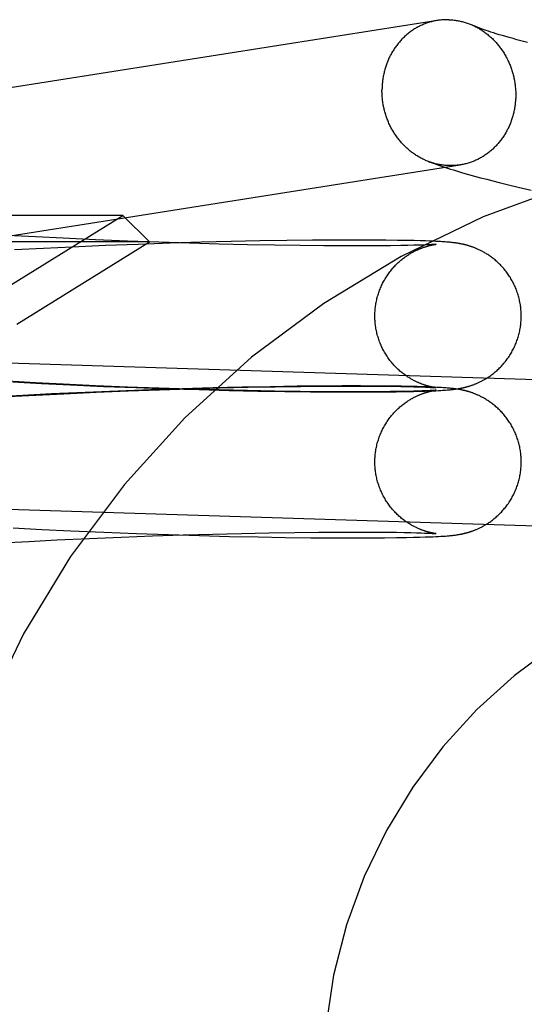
# Model space of a CAD drawing. Header units: inches. Extents: x 0 to 207, y 0 to 134.
# Tile 19 of 68: x 71.985 to 72.12, y 68.327 to 68.589. Entities that reach past the tile are written whole.
import ezdxf

# ---------------------------------------------------------------- set-up
doc = ezdxf.new("R2010")
doc.units = ezdxf.units.IN
doc.header["$LTSCALE"] = 11.383625
doc.header["$MEASUREMENT"] = 0
doc.linetypes.add('HIDDEN', pattern=[0.2, 0.1, -0.1])
doc.layers.add('DEFAULT_2', color=8, linetype='HIDDEN')

msp = doc.modelspace()

# ---------------------------------------------------------------- linework, layer by layer
at = {"layer": 'DEFAULT_2', "color": 8, "linetype": 'HIDDEN'}
for p, q in [((72.11099, 68.58611), (72.11034, 68.58632)), ((72.11168, 68.58589), (72.11099, 68.58611)), ((72.11242, 68.58565), (72.11168, 68.58589)), ((72.11322, 68.58541), (72.11242, 68.58565)), ((72.11406, 68.58516), (72.11322, 68.58541)), ((72.11495, 68.5849), (72.11406, 68.58516)), ((72.1159, 68.58463), (72.11495, 68.5849)), ((72.11689, 68.58436), (72.1159, 68.58463)), ((72.11792, 68.58407), (72.11689, 68.58436)), ((72.11901, 68.58378), (72.11792, 68.58407)), ((72.12072, 68.58333), (72.11901, 68.58378)), ((72.10506, 68.54818), (72.10665, 68.54773)), ((72.10665, 68.54773), (72.10826, 68.5473)), ((72.10826, 68.5473), (72.10989, 68.54687)), ((72.10989, 68.54687), (72.11152, 68.54645)), ((72.11152, 68.54645), (72.11317, 68.54603)), ((72.11317, 68.54603), (72.11568, 68.5454)), ((72.11568, 68.5454), (72.11823, 68.54479)), ((72.11823, 68.54479), (72.12169, 68.54397)), ((72.01292, 68.53724), (71.70106, 68.53724)), ((71.98324, 68.51884), (72.01292, 68.53724)), ((72.01292, 68.53724), (72.01999, 68.53017)), ((71.98959, 68.53151), (71.98215, 68.53192)), ((71.99702, 68.53113), (71.98959, 68.53151)), ((72.01999, 68.53017), (71.69399, 68.53017)), ((71.98462, 68.50824), (72.01999, 68.53017)), ((72.00564, 68.53073), (71.99702, 68.53113)), ((72.00828, 68.52919), (71.99942, 68.5288)), ((72.01416, 68.53038), (72.00564, 68.53073)), ((72.017, 68.52952), (72.00828, 68.52919)), ((72.02252, 68.53008), (72.01416, 68.53038)), ((72.02552, 68.52982), (72.017, 68.52952)), ((72.03067, 68.52981), (72.02252, 68.53008)), ((72.03379, 68.53006), (72.02552, 68.52982)), ((72.03856, 68.5296), (72.03067, 68.52981)), ((72.04177, 68.53026), (72.03379, 68.53006)), ((72.04613, 68.52942), (72.03856, 68.5296)), ((72.0494, 68.53042), (72.04177, 68.53026)), ((72.05334, 68.52929), (72.04613, 68.52942)), ((72.05665, 68.53054), (72.0494, 68.53042)), ((72.06013, 68.52919), (72.05334, 68.52929)), ((72.06348, 68.53062), (72.05665, 68.53054)), ((72.06648, 68.52913), (72.06013, 68.52919)), ((72.06984, 68.53066), (72.06348, 68.53062)), ((72.07232, 68.5291), (72.06648, 68.52913)), ((72.07494, 68.53067), (72.06984, 68.53066)), ((72.07691, 68.5291), (72.07232, 68.5291)), ((72.07914, 68.53066), (72.07494, 68.53067)), ((72.08107, 68.52912), (72.07691, 68.5291)), ((72.08298, 68.53063), (72.07914, 68.53066)), ((72.0842, 68.52915), (72.08107, 68.52912)), ((72.0861, 68.53059), (72.08298, 68.53063)), ((72.08701, 68.5292), (72.0842, 68.52915)), ((72.08866, 68.53055), (72.0861, 68.53059)), ((72.0889, 68.52923), (72.08701, 68.5292)), ((72.09052, 68.53051), (72.08866, 68.53055)), ((72.09043, 68.52927), (72.0889, 68.52923)), ((72.09168, 68.52931), (72.09043, 68.52927)), ((72.09214, 68.53047), (72.09052, 68.53051)), ((72.0927, 68.52934), (72.09168, 68.52931)), ((72.09356, 68.53042), (72.09214, 68.53047)), ((72.09355, 68.52937), (72.0927, 68.52934)), ((72.09425, 68.5294), (72.09355, 68.52937)), ((72.09463, 68.53039), (72.09356, 68.53042)), ((72.09482, 68.52943), (72.09425, 68.5294)), ((72.0956, 68.53035), (72.09463, 68.53039)), ((72.09518, 68.52945), (72.09482, 68.52943)), ((72.09549, 68.52947), (72.09518, 68.52945)), ((72.09575, 68.52948), (72.09549, 68.52947)), ((72.09631, 68.53031), (72.0956, 68.53035)), ((72.09596, 68.5295), (72.09575, 68.52948)), ((72.09576, 68.52944), (72.09588, 68.52946)), ((72.09588, 68.52946), (72.09599, 68.52948)), ((72.09613, 68.52951), (72.09596, 68.5295)), ((72.09599, 68.52948), (72.09609, 68.52949)), ((72.09609, 68.52949), (72.09618, 68.5295)), ((72.09626, 68.52952), (72.09613, 68.52951)), ((72.09618, 68.5295), (72.09626, 68.52951)), ((72.09633, 68.52953), (72.09626, 68.52952)), ((72.09626, 68.52951), (72.09632, 68.52952)), ((72.09697, 68.53028), (72.09631, 68.53031)), ((72.09638, 68.52953), (72.09633, 68.52953)), ((72.09641, 68.52953), (72.09639, 68.52953)), ((72.0964, 68.52953), (72.09641, 68.52953)), ((72.09642, 68.52953), (72.09642, 68.52954)), ((72.09642, 68.52954), (72.09642, 68.52953)), ((72.09758, 68.53025), (72.09697, 68.53028)), ((72.09801, 68.53022), (72.09758, 68.53025)), ((72.09842, 68.5302), (72.09801, 68.53022)), ((72.09881, 68.53017), (72.09842, 68.5302)), ((72.09917, 68.53014), (72.09881, 68.53017)), ((72.09952, 68.53011), (72.09917, 68.53014)), ((72.09986, 68.53008), (72.09952, 68.53011)), ((72.10008, 68.53006), (72.09986, 68.53008)), ((72.10029, 68.53004), (72.10008, 68.53006)), ((72.1005, 68.53002), (72.10029, 68.53004)), ((72.10071, 68.53), (72.1005, 68.53002)), ((72.10093, 68.52997), (72.10071, 68.53)), ((72.10114, 68.52995), (72.10093, 68.52997)), ((72.10135, 68.52992), (72.10114, 68.52995)), ((72.10156, 68.52989), (72.10135, 68.52992)), ((72.10178, 68.52986), (72.10156, 68.52989)), ((72.10199, 68.52983), (72.10178, 68.52986)), ((71.99174, 68.52843), (71.98403, 68.52802)), ((71.99942, 68.5288), (71.99174, 68.52843)), ((72.14208, 68.49284), (71.9346, 68.49929)), ((71.98959, 68.4926), (71.98215, 68.49301)), ((71.98357, 68.49283), (71.99127, 68.49243)), ((71.99702, 68.49222), (71.98959, 68.4926)), ((71.99127, 68.49243), (71.99892, 68.49205)), ((72.00564, 68.49183), (71.99702, 68.49222)), ((71.99392, 68.48963), (71.98621, 68.48923)), ((71.98973, 68.48933), (71.99717, 68.48971)), ((72.00285, 68.49005), (71.99392, 68.48963)), ((71.99717, 68.48971), (72.0058, 68.4901)), ((71.99892, 68.49205), (72.00776, 68.49166)), ((72.01166, 68.49042), (72.00285, 68.49005)), ((72.01416, 68.49148), (72.00564, 68.49183)), ((72.0058, 68.4901), (72.01432, 68.49045)), ((72.00776, 68.49166), (72.01646, 68.49132)), ((72.0203, 68.49074), (72.01166, 68.49042)), ((72.02252, 68.49117), (72.01416, 68.49148)), ((72.01432, 68.49045), (72.02268, 68.49076)), ((72.01646, 68.49132), (72.02497, 68.49103)), ((72.02873, 68.49101), (72.0203, 68.49074)), ((72.03067, 68.49091), (72.02252, 68.49117)), ((72.02268, 68.49076), (72.03083, 68.49102)), ((72.02497, 68.49103), (72.03323, 68.49078)), ((72.03689, 68.49124), (72.02873, 68.49101)), ((72.03856, 68.49069), (72.03067, 68.49091)), ((72.03083, 68.49102), (72.03871, 68.49123)), ((72.03323, 68.49078), (72.0412, 68.49058)), ((72.04474, 68.49142), (72.03689, 68.49124)), ((72.04613, 68.49052), (72.03856, 68.49069)), ((72.03871, 68.49123), (72.04628, 68.49141)), ((72.0412, 68.49058), (72.04884, 68.49042)), ((72.05223, 68.49157), (72.04474, 68.49142)), ((72.05334, 68.49038), (72.04613, 68.49052)), ((72.04628, 68.49141), (72.05348, 68.49154)), ((72.04884, 68.49042), (72.0561, 68.4903)), ((72.05933, 68.49167), (72.05223, 68.49157)), ((72.06013, 68.49029), (72.05334, 68.49038)), ((72.05348, 68.49154), (72.06028, 68.49164)), ((72.0561, 68.4903), (72.06294, 68.49022)), ((72.06598, 68.49173), (72.05933, 68.49167)), ((72.06648, 68.49023), (72.06013, 68.49029)), ((72.06028, 68.49164), (72.06661, 68.4917)), ((72.06294, 68.49022), (72.06933, 68.49017)), ((72.0713, 68.49176), (72.06598, 68.49173)), ((72.07232, 68.4902), (72.06648, 68.49023)), ((72.06661, 68.4917), (72.07245, 68.49173)), ((72.06933, 68.49017), (72.07441, 68.49016)), ((72.07626, 68.49176), (72.0713, 68.49176)), ((72.07691, 68.4902), (72.07232, 68.4902)), ((72.07245, 68.49173), (72.07703, 68.49172)), ((72.07441, 68.49016), (72.07887, 68.49017)), ((72.08076, 68.49175), (72.07626, 68.49176)), ((72.08107, 68.49022), (72.07691, 68.4902)), ((72.07703, 68.49172), (72.08118, 68.4917)), ((72.07887, 68.49017), (72.08264, 68.49019)), ((72.08431, 68.49171), (72.08076, 68.49175)), ((72.0842, 68.49025), (72.08107, 68.49022)), ((72.08118, 68.4917), (72.08421, 68.49167)), ((72.08264, 68.49019), (72.08579, 68.49023)), ((72.08701, 68.49029), (72.0842, 68.49025)), ((72.08421, 68.49167), (72.087, 68.49163)), ((72.0872, 68.49167), (72.08431, 68.49171)), ((72.08579, 68.49023), (72.08846, 68.49027)), ((72.087, 68.49163), (72.0889, 68.4916)), ((72.0889, 68.49033), (72.08701, 68.49029)), ((72.08958, 68.49163), (72.0872, 68.49167)), ((72.08846, 68.49027), (72.09038, 68.49031)), ((72.0889, 68.4916), (72.0905, 68.49156)), ((72.09043, 68.49037), (72.0889, 68.49033)), ((72.09132, 68.49159), (72.08958, 68.49163)), ((72.09038, 68.49031), (72.09203, 68.49036)), ((72.09168, 68.4904), (72.09043, 68.49037)), ((72.0905, 68.49156), (72.09186, 68.49152)), ((72.09285, 68.49154), (72.09132, 68.49159)), ((72.0927, 68.49044), (72.09168, 68.4904)), ((72.09186, 68.49152), (72.09278, 68.49149)), ((72.09203, 68.49036), (72.09346, 68.4904)), ((72.09355, 68.49047), (72.0927, 68.49044)), ((72.09278, 68.49149), (72.09359, 68.49145)), ((72.09398, 68.49151), (72.09285, 68.49154)), ((72.09346, 68.4904), (72.09468, 68.49044)), ((72.09425, 68.4905), (72.09355, 68.49047)), ((72.09359, 68.49145), (72.09427, 68.49142)), ((72.09502, 68.49147), (72.09398, 68.49151)), ((72.09482, 68.49053), (72.09425, 68.4905)), ((72.09427, 68.49142), (72.09485, 68.4914)), ((72.09468, 68.49044), (72.09554, 68.49048)), ((72.09518, 68.49054), (72.09482, 68.49053)), ((72.09485, 68.4914), (72.09522, 68.49138)), ((72.09595, 68.49143), (72.09502, 68.49147)), ((72.09549, 68.49056), (72.09518, 68.49054)), ((72.09522, 68.49138), (72.09552, 68.49136)), ((72.09575, 68.49058), (72.09549, 68.49056)), ((72.09552, 68.49136), (72.09578, 68.49134)), ((72.09554, 68.49048), (72.09632, 68.49051)), ((72.09596, 68.49059), (72.09575, 68.49058)), ((72.09576, 68.49053), (72.09588, 68.49055)), ((72.09578, 68.49134), (72.09599, 68.49133)), ((72.09588, 68.49055), (72.09599, 68.49057)), ((72.09664, 68.49139), (72.09595, 68.49143)), ((72.09605, 68.49134), (72.09595, 68.49136)), ((72.09613, 68.49061), (72.09596, 68.49059)), ((72.09599, 68.49133), (72.09615, 68.49132)), ((72.09599, 68.49057), (72.09609, 68.49059)), ((72.09614, 68.49133), (72.09605, 68.49134)), ((72.09609, 68.49059), (72.09618, 68.4906)), ((72.09626, 68.49062), (72.09613, 68.49061)), ((72.09622, 68.49132), (72.09614, 68.49133)), ((72.09615, 68.49132), (72.09628, 68.49131)), ((72.09618, 68.4906), (72.09626, 68.49061)), ((72.09629, 68.49131), (72.09622, 68.49132)), ((72.09626, 68.49061), (72.09632, 68.49062)), ((72.09633, 68.49062), (72.09626, 68.49062)), ((72.09634, 68.4913), (72.09629, 68.49131)), ((72.09632, 68.49051), (72.09703, 68.49055)), ((72.09638, 68.49063), (72.09633, 68.49062)), ((72.09638, 68.4913), (72.09634, 68.4913)), ((72.09638, 68.4913), (72.0964, 68.4913)), ((72.09641, 68.49063), (72.09639, 68.49063)), ((72.09641, 68.49129), (72.0964, 68.4913)), ((72.0964, 68.49063), (72.09641, 68.49063)), ((72.09641, 68.49129), (72.09641, 68.49129)), ((72.09642, 68.49129), (72.09642, 68.49129)), ((72.09642, 68.49063), (72.09642, 68.49063)), ((72.09642, 68.49063), (72.09642, 68.49063)), ((72.09728, 68.49136), (72.09664, 68.49139)), ((72.09703, 68.49055), (72.09767, 68.49059)), ((72.09787, 68.49133), (72.09728, 68.49136)), ((72.09767, 68.49059), (72.09812, 68.49061)), ((72.09828, 68.4913), (72.09787, 68.49133)), ((72.09812, 68.49061), (72.09854, 68.49064)), ((72.09868, 68.49127), (72.09828, 68.4913)), ((72.09854, 68.49064), (72.09894, 68.49067)), ((72.09905, 68.49125), (72.09868, 68.49127)), ((72.09894, 68.49067), (72.09932, 68.4907)), ((72.09941, 68.49122), (72.09905, 68.49125)), ((72.09932, 68.4907), (72.09967, 68.49073)), ((72.09975, 68.49119), (72.09941, 68.49122)), ((72.09967, 68.49073), (72.0999, 68.49075)), ((72.09997, 68.49117), (72.09975, 68.49119)), ((72.0999, 68.49075), (72.10012, 68.49077)), ((72.10018, 68.49115), (72.09997, 68.49117)), ((72.10012, 68.49077), (72.10033, 68.49079)), ((72.1004, 68.49113), (72.10018, 68.49115)), ((72.10033, 68.49079), (72.10054, 68.49081)), ((72.10061, 68.49111), (72.1004, 68.49113)), ((72.10054, 68.49081), (72.10075, 68.49083)), ((72.10082, 68.49108), (72.10061, 68.49111)), ((72.10075, 68.49083), (72.10096, 68.49086)), ((72.10103, 68.49106), (72.10082, 68.49108)), ((72.10096, 68.49086), (72.10117, 68.49088)), ((72.10124, 68.49103), (72.10103, 68.49106)), ((72.10117, 68.49088), (72.10138, 68.49091)), ((72.10146, 68.491), (72.10124, 68.49103)), ((72.10138, 68.49091), (72.10159, 68.49094)), ((72.10167, 68.49097), (72.10146, 68.491)), ((72.10159, 68.49094), (72.1018, 68.49097)), ((72.10189, 68.49094), (72.10167, 68.49097)), ((72.1018, 68.49097), (72.10202, 68.491)), ((72.1021, 68.49091), (72.10189, 68.49094)), ((72.10202, 68.491), (72.10224, 68.49104)), ((71.98621, 68.48923), (71.97849, 68.4888)), ((71.9823, 68.48892), (71.98973, 68.48933)), ((72.14086, 68.45386), (71.93339, 68.46031)), ((71.98365, 68.45392), (71.99135, 68.45352)), ((71.99135, 68.45352), (71.99901, 68.45314)), ((71.99901, 68.45314), (72.00785, 68.45276)), ((72.00785, 68.45276), (72.01655, 68.45242)), ((72.05182, 68.45261), (72.0587, 68.45271)), ((72.0587, 68.45271), (72.06513, 68.45278)), ((72.06513, 68.45278), (72.07108, 68.45282)), ((72.07108, 68.45282), (72.07576, 68.45282)), ((72.07576, 68.45282), (72.08002, 68.45281)), ((72.08002, 68.45281), (72.08324, 68.45278)), ((72.08324, 68.45278), (72.08581, 68.45275)), ((72.08581, 68.45275), (72.0879, 68.45271)), ((72.0879, 68.45271), (72.08966, 68.45267)), ((71.98044, 68.44991), (71.98785, 68.45032)), ((71.98785, 68.45032), (71.99527, 68.45071)), ((71.99527, 68.45071), (72.0039, 68.45111)), ((72.0039, 68.45111), (72.01243, 68.45147)), ((72.01243, 68.45147), (72.02081, 68.45179)), ((72.01655, 68.45242), (72.02506, 68.45212)), ((72.02081, 68.45179), (72.02899, 68.45206)), ((72.02506, 68.45212), (72.03332, 68.45188)), ((72.02899, 68.45206), (72.03692, 68.45228)), ((72.03332, 68.45188), (72.04129, 68.45167)), ((72.03692, 68.45228), (72.04454, 68.45247)), ((72.04129, 68.45167), (72.04893, 68.45151)), ((72.04454, 68.45247), (72.05182, 68.45261)), ((72.04893, 68.45151), (72.05618, 68.45139)), ((72.05618, 68.45139), (72.06302, 68.45131)), ((72.06302, 68.45131), (72.06941, 68.45127)), ((72.06941, 68.45127), (72.07449, 68.45125)), ((72.07449, 68.45125), (72.07893, 68.45126)), ((72.07893, 68.45126), (72.08267, 68.45129)), ((72.08267, 68.45129), (72.08581, 68.45133)), ((72.08581, 68.45133), (72.08848, 68.45137)), ((72.08848, 68.45137), (72.09039, 68.45141)), ((72.08966, 68.45267), (72.09115, 68.45263)), ((72.09039, 68.45141), (72.09204, 68.45145)), ((72.09115, 68.45263), (72.0924, 68.45259)), ((72.09204, 68.45145), (72.09345, 68.4515)), ((72.0924, 68.45259), (72.09326, 68.45256)), ((72.09326, 68.45256), (72.094, 68.45253)), ((72.09345, 68.4515), (72.09467, 68.45154)), ((72.094, 68.45253), (72.09462, 68.4525)), ((72.09462, 68.4525), (72.09502, 68.45248)), ((72.09467, 68.45154), (72.09553, 68.45157)), ((72.09502, 68.45248), (72.09536, 68.45246)), ((72.09536, 68.45246), (72.09564, 68.45245)), ((72.09553, 68.45157), (72.09631, 68.45161)), ((72.09564, 68.45245), (72.09587, 68.45243)), ((72.09587, 68.45243), (72.09606, 68.45242)), ((72.09604, 68.45244), (72.09593, 68.45246)), ((72.09613, 68.45243), (72.09604, 68.45244)), ((72.09606, 68.45242), (72.09621, 68.45241)), ((72.09621, 68.45242), (72.09613, 68.45243)), ((72.09628, 68.45241), (72.09621, 68.45242)), ((72.09621, 68.45241), (72.09629, 68.4524)), ((72.09633, 68.4524), (72.09628, 68.45241)), ((72.09631, 68.45161), (72.09702, 68.45164)), ((72.09638, 68.45239), (72.09633, 68.4524)), ((72.09639, 68.45239), (72.0964, 68.45239)), ((72.09641, 68.45239), (72.09639, 68.45239)), ((72.09641, 68.45239), (72.09642, 68.45239)), ((72.09642, 68.45239), (72.09641, 68.45239)), ((72.09702, 68.45164), (72.09766, 68.45168)), ((72.09766, 68.45168), (72.09811, 68.45171)), ((72.09811, 68.45171), (72.09854, 68.45174)), ((72.09854, 68.45174), (72.09893, 68.45176)), ((72.09893, 68.45176), (72.09931, 68.45179)), ((72.09931, 68.45179), (72.09966, 68.45182)), ((72.09966, 68.45182), (72.09989, 68.45184)), ((72.09989, 68.45184), (72.10011, 68.45186)), ((72.10011, 68.45186), (72.10032, 68.45188)), ((72.10032, 68.45188), (72.10053, 68.45191)), ((72.10053, 68.45191), (72.10074, 68.45193)), ((72.10074, 68.45193), (72.10095, 68.45195)), ((72.10095, 68.45195), (72.10115, 68.45198)), ((72.10115, 68.45198), (72.10136, 68.452)), ((72.10136, 68.452), (72.10157, 68.45203)), ((72.10157, 68.45203), (72.10179, 68.45206)), ((72.10179, 68.45206), (72.10201, 68.45209)), ((72.10201, 68.45209), (72.10223, 68.45213))]:
    msp.add_line(p, q, dxfattribs=at)
for points in [[(72.09979, 68.58941), (72.09952, 68.58942), (72.09925, 68.58942), (72.09897, 68.58942), (72.0987, 68.58941), (72.09842, 68.5894), (72.09815, 68.58938), (72.09788, 68.58936), (72.0976, 68.58933), (72.09733, 68.5893), (72.09706, 68.58927), (72.09679, 68.58923), (71.87931, 68.55494)], [(72.09676, 68.58922), (72.09652, 68.58918), (72.09625, 68.58913), (72.09598, 68.58908), (72.09571, 68.58902), (72.09545, 68.58896), (72.09518, 68.58889), (72.09492, 68.58882), (72.09465, 68.58874), (72.09439, 68.58866), (72.09413, 68.58858), (72.09387, 68.58849), (72.09361, 68.5884), (72.09336, 68.5883), (72.0931, 68.58819), (72.09285, 68.58809), (72.0926, 68.58798), (72.09234, 68.58786), (72.0921, 68.58774), (72.09185, 68.58762), (72.09161, 68.58749), (72.09136, 68.58736), (72.09112, 68.58722), (72.09088, 68.58708), (72.09065, 68.58694), (72.09041, 68.58679), (72.09018, 68.58664), (72.08995, 68.58648), (72.08972, 68.58632), (72.0895, 68.58616), (72.08927, 68.58599), (72.08905, 68.58582), (72.08884, 68.58564), (72.08862, 68.58546), (72.08841, 68.58528), (72.0882, 68.58509), (72.08799, 68.5849), (72.08779, 68.58471), (72.08759, 68.58451), (72.08739, 68.58431), (72.08719, 68.5841), (72.087, 68.5839), (72.08681, 68.58369), (72.08662, 68.58347), (72.08644, 68.58326), (72.08626, 68.58303), (72.08608, 68.58281), (72.08591, 68.58258), (72.08574, 68.58236), (72.08557, 68.58212), (72.08541, 68.58189), (72.08525, 68.58165), (72.08509, 68.58141), (72.08494, 68.58116), (72.08479, 68.58092), (72.08464, 68.58067), (72.0845, 68.58042), (72.08436, 68.58016), (72.08422, 68.57991), (72.08409, 68.57965), (72.08396, 68.57939), (72.08384, 68.57912), (72.08372, 68.57886), (72.0836, 68.57859), (72.08349, 68.57832), (72.08338, 68.57805), (72.08328, 68.57778), (72.08317, 68.5775), (72.08308, 68.57722), (72.08298, 68.57695), (72.0829, 68.57667), (72.08281, 68.57638), (72.08273, 68.5761), (72.08265, 68.57581), (72.08258, 68.57553), (72.08251, 68.57524), (72.08244, 68.57495), (72.08238, 68.57466), (72.08233, 68.57437), (72.08227, 68.57408), (72.08223, 68.57378), (72.08218, 68.57349), (72.08214, 68.57319), (72.08211, 68.5729), (72.08207, 68.5726), (72.08205, 68.5723), (72.08202, 68.57201), (72.08201, 68.57171), (72.08199, 68.57141), (72.08198, 68.57111), (72.08197, 68.57081), (72.08197, 68.57051)], [(72.09979, 68.58941), (72.10007, 68.5894), (72.10034, 68.58938), (72.10062, 68.58936), (72.10089, 68.58934), (72.10117, 68.58931), (72.10144, 68.58928), (72.10171, 68.58924), (72.10198, 68.5892), (72.10226, 68.58915), (72.10253, 68.5891), (72.1028, 68.58904), (72.10307, 68.58898), (72.10334, 68.58891), (72.10361, 68.58884), (72.10387, 68.58877), (72.10414, 68.58869), (72.10441, 68.5886), (72.10467, 68.58852), (72.10493, 68.58842), (72.1052, 68.58833), (72.10546, 68.58823), (72.10572, 68.58812), (72.10598, 68.58801), (72.10623, 68.5879)], [(72.11034, 68.58632), (72.10975, 68.58652), (72.10947, 68.58662), (72.1092, 68.58671), (72.10894, 68.58681), (72.1087, 68.58689), (72.10847, 68.58698), (72.10825, 68.58706), (72.10804, 68.58714), (72.10785, 68.58721), (72.10766, 68.58729), (72.10749, 68.58736), (72.10732, 68.58742), (72.10717, 68.58749), (72.10702, 68.58755), (72.10689, 68.5876), (72.10677, 68.58765), (72.10666, 68.5877), (72.10655, 68.58775), (72.10646, 68.58779), (72.10623, 68.5879)], [(72.10638, 68.58783), (72.10649, 68.58778), (72.10674, 68.58766), (72.10699, 68.58753), (72.10724, 68.5874), (72.10749, 68.58726), (72.10774, 68.58712), (72.10798, 68.58698), (72.10823, 68.58683), (72.10847, 68.58668), (72.10871, 68.58653), (72.10894, 68.58637), (72.10918, 68.58621), (72.10941, 68.58604), (72.10964, 68.58587), (72.10987, 68.58569), (72.11009, 68.58552), (72.11031, 68.58533), (72.11053, 68.58515), (72.11075, 68.58496), (72.11097, 68.58477), (72.11118, 68.58457), (72.11139, 68.58437), (72.1116, 68.58417), (72.1118, 68.58396), (72.112, 68.58375), (72.1122, 68.58354), (72.1124, 68.58332), (72.11259, 68.5831), (72.11278, 68.58288), (72.11297, 68.58265), (72.11315, 68.58243), (72.11333, 68.58219), (72.11351, 68.58196), (72.11368, 68.58172), (72.11385, 68.58148), (72.11402, 68.58124), (72.11418, 68.58099), (72.11434, 68.58075), (72.1145, 68.58049), (72.11465, 68.58024), (72.1148, 68.57999), (72.11495, 68.57973), (72.11509, 68.57947), (72.11523, 68.5792), (72.11536, 68.57894), (72.1155, 68.57867), (72.11562, 68.5784), (72.11575, 68.57813), (72.11587, 68.57786), (72.11599, 68.57759), (72.1161, 68.57731), (72.11621, 68.57703), (72.11631, 68.57675), (72.11641, 68.57647), (72.11651, 68.57619), (72.1166, 68.5759), (72.11669, 68.57562), (72.11678, 68.57533), (72.11686, 68.57504), (72.11694, 68.57475), (72.11701, 68.57446), (72.11708, 68.57417), (72.11714, 68.57387), (72.1172, 68.57358), (72.11726, 68.57328), (72.11731, 68.57299), (72.11736, 68.57269), (72.11741, 68.5724), (72.11745, 68.5721), (72.11748, 68.5718), (72.11751, 68.5715), (72.11754, 68.5712), (72.11756, 68.5709), (72.11758, 68.5706), (72.1176, 68.5703), (72.11761, 68.57), (72.11761, 68.5697), (72.11762, 68.5694)], [(72.09447, 68.55156), (72.09439, 68.55159), (72.09413, 68.55169), (72.09387, 68.5518), (72.09361, 68.55191), (72.09336, 68.55202), (72.0931, 68.55214), (72.09285, 68.55226), (72.0926, 68.55239), (72.09234, 68.55252), (72.0921, 68.55265), (72.09185, 68.55279), (72.09161, 68.55294), (72.09136, 68.55308), (72.09112, 68.55323), (72.09088, 68.55339), (72.09065, 68.55355), (72.09041, 68.55371), (72.09018, 68.55388), (72.08995, 68.55405), (72.08972, 68.55422), (72.0895, 68.5544), (72.08927, 68.55458), (72.08905, 68.55477), (72.08884, 68.55496), (72.08862, 68.55515), (72.08841, 68.55535), (72.0882, 68.55555), (72.08799, 68.55575), (72.08779, 68.55596), (72.08759, 68.55617), (72.08739, 68.55638), (72.08719, 68.5566), (72.087, 68.55681), (72.08681, 68.55704), (72.08662, 68.55726), (72.08644, 68.55749), (72.08626, 68.55772), (72.08608, 68.55796), (72.08591, 68.55819), (72.08574, 68.55843), (72.08557, 68.55868), (72.08541, 68.55892), (72.08525, 68.55917), (72.08509, 68.55942), (72.08494, 68.55968), (72.08479, 68.55993), (72.08464, 68.56019), (72.0845, 68.56045), (72.08436, 68.56071), (72.08422, 68.56098), (72.08409, 68.56124), (72.08396, 68.56151), (72.08384, 68.56178), (72.08372, 68.56206), (72.0836, 68.56233), (72.08349, 68.56261), (72.08338, 68.56289), (72.08328, 68.56317), (72.08317, 68.56345), (72.08308, 68.56373), (72.08298, 68.56402), (72.0829, 68.5643), (72.08281, 68.56459), (72.08273, 68.56488), (72.08265, 68.56517), (72.08258, 68.56546), (72.08251, 68.56575), (72.08244, 68.56604), (72.08238, 68.56634), (72.08233, 68.56663), (72.08227, 68.56693), (72.08223, 68.56722), (72.08218, 68.56752), (72.08214, 68.56782), (72.08211, 68.56812), (72.08207, 68.56842), (72.08205, 68.56872), (72.08202, 68.56901), (72.08201, 68.56931), (72.08199, 68.56961), (72.08198, 68.56991), (72.08197, 68.57021), (72.08197, 68.57051)], [(72.11762, 68.5694), (72.11761, 68.56911), (72.11761, 68.56881), (72.1176, 68.56851), (72.11758, 68.56821), (72.11756, 68.56791), (72.11754, 68.56761), (72.11751, 68.56732), (72.11748, 68.56702), (72.11745, 68.56672), (72.11741, 68.56643), (72.11736, 68.56613), (72.11731, 68.56584), (72.11726, 68.56555), (72.1172, 68.56526), (72.11714, 68.56497), (72.11708, 68.56468), (72.11701, 68.56439), (72.11694, 68.5641), (72.11686, 68.56382), (72.11678, 68.56353), (72.11669, 68.56325), (72.1166, 68.56297), (72.11651, 68.56269), (72.11641, 68.56242), (72.11631, 68.56214), (72.11621, 68.56187), (72.1161, 68.56159), (72.11599, 68.56133), (72.11587, 68.56106), (72.11575, 68.56079), (72.11562, 68.56053), (72.1155, 68.56027), (72.11536, 68.56001), (72.11523, 68.55975), (72.11509, 68.5595), (72.11495, 68.55925), (72.1148, 68.559), (72.11465, 68.55875), (72.1145, 68.55851), (72.11434, 68.55827), (72.11418, 68.55803), (72.11402, 68.55779), (72.11385, 68.55756), (72.11368, 68.55733), (72.11351, 68.55711), (72.11333, 68.55688), (72.11315, 68.55666), (72.11297, 68.55644), (72.11278, 68.55623), (72.11259, 68.55602), (72.1124, 68.55581), (72.1122, 68.55561), (72.112, 68.55541), (72.1118, 68.55521), (72.1116, 68.55502), (72.11139, 68.55483), (72.11118, 68.55464), (72.11097, 68.55446), (72.11075, 68.55428), (72.11053, 68.5541), (72.11031, 68.55393), (72.11009, 68.55376), (72.10987, 68.5536), (72.10964, 68.55344), (72.10941, 68.55328), (72.10918, 68.55313), (72.10894, 68.55298), (72.10871, 68.55284), (72.10847, 68.5527), (72.10823, 68.55256), (72.10798, 68.55243), (72.10774, 68.5523), (72.10749, 68.55217), (72.10724, 68.55206), (72.10699, 68.55194), (72.10674, 68.55183), (72.10649, 68.55172), (72.10623, 68.55162), (72.10598, 68.55152), (72.10572, 68.55143), (72.10546, 68.55134), (72.1052, 68.55125), (72.10493, 68.55117), (72.10467, 68.5511), (72.10441, 68.55103), (72.10414, 68.55096), (72.10387, 68.5509), (72.10361, 68.55084), (72.10334, 68.55078), (72.10307, 68.55074), (72.10283, 68.5507)], [(71.90501, 68.51958), (71.90535, 68.51962), (71.90567, 68.51965), (71.90599, 68.51969), (71.9063, 68.51973), (71.90659, 68.51977), (71.90688, 68.51981), (71.90716, 68.51985), (71.90742, 68.51989), (72.10283, 68.5507)], [(72.09447, 68.55156), (72.09531, 68.55125), (72.09615, 68.55095), (72.09699, 68.55066), (72.09782, 68.55038), (72.09864, 68.55011), (72.09945, 68.54985), (72.10026, 68.5496), (72.10107, 68.54935), (72.10187, 68.5491), (72.10267, 68.54887), (72.10346, 68.54863), (72.10506, 68.54818)], [(72.09979, 68.55051), (72.09952, 68.55052), (72.09925, 68.55053), (72.09897, 68.55055), (72.0987, 68.55058), (72.09842, 68.55061), (72.09815, 68.55064), (72.09788, 68.55068), (72.0976, 68.55072), (72.09733, 68.55077), (72.09706, 68.55082), (72.09679, 68.55088), (72.09652, 68.55094), (72.09625, 68.551), (72.09598, 68.55108), (72.09571, 68.55115), (72.09545, 68.55123), (72.09518, 68.55131), (72.09492, 68.5514), (72.09465, 68.55149)], [(72.1028, 68.55069), (72.10253, 68.55065), (72.10226, 68.55062), (72.10198, 68.55059), (72.10171, 68.55056), (72.10144, 68.55054), (72.10117, 68.55052), (72.10089, 68.55051), (72.10062, 68.5505), (72.10034, 68.5505), (72.10007, 68.5505), (72.09979, 68.55051)], [(72.08008, 68.51041), (72.08008, 68.51072), (72.08009, 68.51106), (72.0801, 68.51139), (72.08012, 68.51173), (72.08015, 68.51206), (72.08018, 68.5124), (72.08022, 68.51273), (72.08026, 68.51307), (72.08031, 68.5134), (72.08036, 68.51373), (72.08042, 68.51406), (72.08049, 68.51439), (72.08056, 68.51472), (72.08064, 68.51504), (72.08072, 68.51537), (72.08081, 68.51569), (72.08091, 68.51602), (72.08101, 68.51634), (72.08111, 68.51666), (72.08122, 68.51697), (72.08134, 68.51729), (72.08146, 68.5176), (72.08159, 68.51791), (72.08172, 68.51822), (72.08186, 68.51853), (72.082, 68.51883), (72.08215, 68.51913), (72.0823, 68.51943), (72.08246, 68.51972), (72.08262, 68.52001), (72.08279, 68.5203), (72.08296, 68.52059), (72.08314, 68.52087), (72.08332, 68.52115), (72.08351, 68.52143), (72.0837, 68.5217), (72.08389, 68.52197), (72.08409, 68.52223), (72.0843, 68.52249), (72.0845, 68.52275), (72.08472, 68.523), (72.08493, 68.52325), (72.08515, 68.5235), (72.08537, 68.52374), (72.0856, 68.52397), (72.08583, 68.5242), (72.08606, 68.52443), (72.08629, 68.52465), (72.08652, 68.52486), (72.08676, 68.52507), (72.087, 68.52527), (72.08724, 68.52547), (72.08747, 68.52566), (72.08771, 68.52584), (72.08795, 68.52602), (72.08819, 68.5262), (72.08842, 68.52636), (72.08866, 68.52652), (72.08889, 68.52667), (72.08911, 68.52682), (72.08934, 68.52696), (72.08955, 68.52709), (72.08977, 68.52722), (72.08998, 68.52734), (72.09019, 68.52745), (72.09039, 68.52756), (72.09058, 68.52766), (72.09078, 68.52776), (72.09096, 68.52785), (72.09115, 68.52794), (72.09132, 68.52802), (72.09149, 68.5281), (72.09166, 68.52817), (72.09182, 68.52824), (72.09198, 68.52831), (72.09213, 68.52837), (72.09228, 68.52843), (72.09242, 68.52849), (72.09256, 68.52854), (72.0927, 68.52859), (72.09283, 68.52864), (72.09296, 68.52869), (72.09308, 68.52873), (72.09321, 68.52877), (72.09333, 68.52881), (72.09344, 68.52885), (72.09356, 68.52889), (72.09367, 68.52892), (72.09378, 68.52896), (72.09388, 68.52899), (72.09399, 68.52902), (72.09409, 68.52905), (72.09419, 68.52908), (72.09429, 68.5291), (72.09438, 68.52913), (72.09448, 68.52915), (72.09457, 68.52918), (72.09466, 68.5292), (72.09475, 68.52922), (72.09484, 68.52924), (72.09492, 68.52926), (72.09501, 68.52928), (72.09509, 68.5293), (72.09517, 68.52932), (72.09525, 68.52934), (72.09533, 68.52935), (72.09541, 68.52937), (72.09548, 68.52938), (72.09555, 68.5294), (72.09562, 68.52941), (72.09569, 68.52942), (72.09576, 68.52944)], [(72.09632, 68.52952), (72.09637, 68.52953), (72.09638, 68.52953)], [(72.11908, 68.51041), (72.11908, 68.51073), (72.11907, 68.51106), (72.11905, 68.5114), (72.11903, 68.51174), (72.11901, 68.51207), (72.11898, 68.51241), (72.11894, 68.51275), (72.1189, 68.51308), (72.11885, 68.51341), (72.11879, 68.51375), (72.11873, 68.51408), (72.11866, 68.51441), (72.11859, 68.51474), (72.11852, 68.51507), (72.11843, 68.5154), (72.11834, 68.51572), (72.11825, 68.51604), (72.11815, 68.51637), (72.11804, 68.51669), (72.11793, 68.51701), (72.11781, 68.51732), (72.11769, 68.51764), (72.11756, 68.51795), (72.11743, 68.51826), (72.11729, 68.51856), (72.11715, 68.51887), (72.117, 68.51917), (72.11685, 68.51947), (72.11669, 68.51977), (72.11652, 68.52006), (72.11635, 68.52035), (72.11618, 68.52064), (72.116, 68.52092), (72.11582, 68.5212), (72.11563, 68.52148), (72.11544, 68.52175), (72.11524, 68.52202), (72.11504, 68.52229), (72.11484, 68.52255), (72.11463, 68.52281), (72.11441, 68.52307), (72.1142, 68.52332), (72.11398, 68.52356), (72.11375, 68.5238), (72.11352, 68.52404), (72.11329, 68.52427), (72.11306, 68.5245), (72.11283, 68.52472), (72.11259, 68.52494), (72.11235, 68.52515), (72.11211, 68.52535), (72.11187, 68.52555), (72.11163, 68.52574), (72.11138, 68.52593), (72.11114, 68.52611), (72.1109, 68.52629), (72.11066, 68.52646), (72.11042, 68.52662), (72.11018, 68.52678), (72.10995, 68.52693), (72.10972, 68.52707), (72.10949, 68.52721), (72.10927, 68.52734), (72.10905, 68.52746), (72.10883, 68.52758), (72.10862, 68.52769), (72.10841, 68.5278), (72.10821, 68.5279), (72.10802, 68.528), (72.10782, 68.52809), (72.10764, 68.52818), (72.10745, 68.52826), (72.10727, 68.52834), (72.1071, 68.52841), (72.10693, 68.52848), (72.10676, 68.52855), (72.1066, 68.52862), (72.10644, 68.52868), (72.10629, 68.52873), (72.10614, 68.52879), (72.10599, 68.52884), (72.10584, 68.52889), (72.1057, 68.52894), (72.10556, 68.52899), (72.10542, 68.52903), (72.10529, 68.52908), (72.10516, 68.52912), (72.10503, 68.52916), (72.1049, 68.52919), (72.10478, 68.52923), (72.10465, 68.52927), (72.10453, 68.5293), (72.1044, 68.52933), (72.10428, 68.52936), (72.10416, 68.52939), (72.10404, 68.52942), (72.10392, 68.52945), (72.10381, 68.52948), (72.10369, 68.52951), (72.10357, 68.52954), (72.10345, 68.52956), (72.10333, 68.52959), (72.10321, 68.52961), (72.1031, 68.52964), (72.10298, 68.52966), (72.10287, 68.52968), (72.10276, 68.5297), (72.10265, 68.52972), (72.10253, 68.52974), (72.10243, 68.52976), (72.10232, 68.52978), (72.10221, 68.5298), (72.10199, 68.52983)], [(72.09595, 68.49136), (72.09583, 68.49138), (72.09577, 68.49139), (72.0957, 68.4914), (72.09564, 68.49141), (72.09557, 68.49143), (72.09549, 68.49144), (72.09542, 68.49146), (72.09534, 68.49147), (72.09526, 68.49149), (72.09518, 68.49151), (72.0951, 68.49152), (72.09502, 68.49154), (72.09493, 68.49156), (72.09485, 68.49158), (72.09476, 68.4916), (72.09467, 68.49162), (72.09458, 68.49165), (72.09449, 68.49167), (72.09439, 68.4917), (72.0943, 68.49172), (72.0942, 68.49175), (72.0941, 68.49178), (72.094, 68.49181), (72.09389, 68.49184), (72.09379, 68.49187), (72.09368, 68.4919), (72.09357, 68.49194), (72.09345, 68.49197), (72.09334, 68.49201), (72.09322, 68.49205), (72.0931, 68.49209), (72.09297, 68.49213), (72.09284, 68.49218), (72.09271, 68.49223), (72.09257, 68.49228), (72.09243, 68.49233), (72.09229, 68.49239), (72.09214, 68.49245), (72.09199, 68.49251), (72.09183, 68.49258), (72.09167, 68.49265), (72.09151, 68.49272), (72.09134, 68.4928), (72.09116, 68.49288), (72.09098, 68.49297), (72.09079, 68.49306), (72.0906, 68.49316), (72.0904, 68.49326), (72.0902, 68.49337), (72.09, 68.49348), (72.08978, 68.4936), (72.08957, 68.49373), (72.08935, 68.49386), (72.08912, 68.494), (72.0889, 68.49415), (72.08867, 68.4943), (72.08843, 68.49446), (72.0882, 68.49463), (72.08796, 68.4948), (72.08772, 68.49498), (72.08748, 68.49516), (72.08724, 68.49535), (72.08701, 68.49555), (72.08677, 68.49575), (72.08653, 68.49596), (72.0863, 68.49618), (72.08606, 68.4964), (72.08583, 68.49662), (72.0856, 68.49685), (72.08538, 68.49708), (72.08516, 68.49732), (72.08494, 68.49757), (72.08472, 68.49782), (72.08451, 68.49807), (72.0843, 68.49833), (72.0841, 68.49859), (72.0839, 68.49885), (72.0837, 68.49912), (72.08351, 68.49939), (72.08332, 68.49967), (72.08314, 68.49995), (72.08296, 68.50023), (72.08279, 68.50052), (72.08262, 68.50081), (72.08246, 68.5011), (72.0823, 68.50139), (72.08215, 68.50169), (72.082, 68.50199), (72.08186, 68.5023), (72.08172, 68.5026), (72.08159, 68.50291), (72.08146, 68.50322), (72.08134, 68.50353), (72.08122, 68.50385), (72.08111, 68.50417), (72.08101, 68.50449), (72.08091, 68.50481), (72.08081, 68.50513), (72.08072, 68.50545), (72.08064, 68.50578), (72.08056, 68.50611), (72.08049, 68.50643), (72.08043, 68.50676), (72.08037, 68.50709), (72.08031, 68.50743), (72.08026, 68.50776), (72.08022, 68.50809), (72.08018, 68.50843), (72.08015, 68.50876), (72.08012, 68.5091), (72.0801, 68.50943), (72.08009, 68.50977), (72.08008, 68.5101), (72.08008, 68.51041)], [(72.10224, 68.49104), (72.10235, 68.49106), (72.10247, 68.49107), (72.10258, 68.49109), (72.10269, 68.49111), (72.1028, 68.49114), (72.10292, 68.49116), (72.10303, 68.49118), (72.10314, 68.4912), (72.10326, 68.49123), (72.10338, 68.49125), (72.10349, 68.49127), (72.10361, 68.4913), (72.10373, 68.49133), (72.10385, 68.49136), (72.10397, 68.49138), (72.10409, 68.49141), (72.10421, 68.49144), (72.10433, 68.49148), (72.10445, 68.49151), (72.10457, 68.49154), (72.1047, 68.49158), (72.10482, 68.49161), (72.10495, 68.49165), (72.10508, 68.49169), (72.10521, 68.49173), (72.10534, 68.49177), (72.10547, 68.49181), (72.10561, 68.49186), (72.10575, 68.4919), (72.10589, 68.49195), (72.10604, 68.492), (72.10619, 68.49206), (72.10634, 68.49211), (72.1065, 68.49217), (72.10666, 68.49223), (72.10682, 68.4923), (72.10699, 68.49237), (72.10716, 68.49244), (72.10733, 68.49252), (72.10751, 68.4926), (72.1077, 68.49268), (72.10788, 68.49277), (72.10808, 68.49286), (72.10827, 68.49296), (72.10847, 68.49306), (72.10867, 68.49316), (72.10888, 68.49328), (72.1091, 68.49339), (72.10931, 68.49352), (72.10954, 68.49365), (72.10976, 68.49379), (72.11, 68.49393), (72.11023, 68.49408), (72.11047, 68.49424), (72.1107, 68.4944), (72.11094, 68.49457), (72.11119, 68.49475), (72.11143, 68.49493), (72.11167, 68.49512), (72.11191, 68.49531), (72.11215, 68.49551), (72.11239, 68.49572), (72.11263, 68.49593), (72.11286, 68.49614), (72.1131, 68.49637), (72.11333, 68.49659), (72.11356, 68.49682), (72.11379, 68.49706), (72.11401, 68.4973), (72.11423, 68.49755), (72.11444, 68.4978), (72.11466, 68.49805), (72.11486, 68.49831), (72.11507, 68.49857), (72.11527, 68.49884), (72.11546, 68.49911), (72.11565, 68.49938), (72.11584, 68.49966), (72.11602, 68.49994), (72.1162, 68.50022), (72.11637, 68.50051), (72.11654, 68.5008), (72.1167, 68.50109), (72.11686, 68.50139), (72.11701, 68.50169), (72.11716, 68.50199), (72.1173, 68.50229), (72.11744, 68.5026), (72.11757, 68.50291), (72.1177, 68.50322), (72.11782, 68.50353), (72.11794, 68.50385), (72.11805, 68.50416), (72.11815, 68.50448), (72.11825, 68.5048), (72.11835, 68.50513), (72.11844, 68.50545), (72.11852, 68.50578), (72.1186, 68.5061), (72.11867, 68.50643), (72.11873, 68.50676), (72.11879, 68.50709), (72.11885, 68.50743), (72.1189, 68.50776), (72.11894, 68.50809), (72.11898, 68.50843), (72.11901, 68.50876), (72.11903, 68.5091), (72.11905, 68.50943), (72.11907, 68.50977), (72.11908, 68.51011), (72.11908, 68.51041)], [(72.08008, 68.47151), (72.08008, 68.47182), (72.08009, 68.47215), (72.0801, 68.47249), (72.08012, 68.47282), (72.08015, 68.47316), (72.08018, 68.47349), (72.08022, 68.47383), (72.08026, 68.47416), (72.08031, 68.47449), (72.08036, 68.47483), (72.08042, 68.47516), (72.08049, 68.47549), (72.08056, 68.47581), (72.08064, 68.47614), (72.08072, 68.47647), (72.08081, 68.47679), (72.08091, 68.47711), (72.08101, 68.47743), (72.08111, 68.47775), (72.08122, 68.47807), (72.08134, 68.47838), (72.08146, 68.4787), (72.08159, 68.47901), (72.08172, 68.47931), (72.08186, 68.47962), (72.082, 68.47992), (72.08215, 68.48022), (72.0823, 68.48052), (72.08246, 68.48082), (72.08262, 68.48111), (72.08279, 68.4814), (72.08296, 68.48169), (72.08314, 68.48197), (72.08332, 68.48225), (72.08351, 68.48252), (72.0837, 68.4828), (72.08389, 68.48306), (72.08409, 68.48333), (72.0843, 68.48359), (72.0845, 68.48385), (72.08472, 68.4841), (72.08493, 68.48435), (72.08515, 68.48459), (72.08537, 68.48483), (72.0856, 68.48507), (72.08583, 68.4853), (72.08606, 68.48552), (72.08629, 68.48574), (72.08652, 68.48596), (72.08676, 68.48616), (72.087, 68.48637), (72.08724, 68.48656), (72.08747, 68.48676), (72.08771, 68.48694), (72.08795, 68.48712), (72.08819, 68.48729), (72.08842, 68.48746), (72.08866, 68.48762), (72.08889, 68.48777), (72.08911, 68.48791), (72.08934, 68.48805), (72.08955, 68.48819), (72.08977, 68.48831), (72.08998, 68.48843), (72.09019, 68.48855), (72.09039, 68.48865), (72.09058, 68.48876), (72.09078, 68.48886), (72.09096, 68.48895), (72.09115, 68.48904), (72.09132, 68.48912), (72.09149, 68.4892), (72.09166, 68.48927), (72.09182, 68.48934), (72.09198, 68.48941), (72.09213, 68.48947), (72.09228, 68.48953), (72.09242, 68.48959), (72.09256, 68.48964), (72.0927, 68.48969), (72.09283, 68.48974), (72.09296, 68.48978), (72.09308, 68.48983), (72.09321, 68.48987), (72.09333, 68.48991), (72.09344, 68.48995), (72.09356, 68.48998), (72.09367, 68.49002), (72.09378, 68.49005), (72.09388, 68.49008), (72.09399, 68.49012), (72.09409, 68.49014), (72.09419, 68.49017), (72.09429, 68.4902), (72.09438, 68.49023), (72.09448, 68.49025), (72.09457, 68.49027), (72.09466, 68.4903), (72.09475, 68.49032), (72.09484, 68.49034), (72.09492, 68.49036), (72.09501, 68.49038), (72.09509, 68.4904), (72.09517, 68.49042), (72.09525, 68.49043), (72.09533, 68.49045), (72.09541, 68.49047), (72.09548, 68.49048), (72.09555, 68.49049), (72.09562, 68.49051), (72.09569, 68.49052), (72.09576, 68.49053)], [(72.09628, 68.49131), (72.09634, 68.4913), (72.09636, 68.4913)], [(72.09632, 68.49062), (72.09637, 68.49062), (72.09638, 68.49063)], [(72.11908, 68.47151), (72.11908, 68.47182), (72.11907, 68.47216), (72.11905, 68.4725), (72.11903, 68.47283), (72.11901, 68.47317), (72.11898, 68.47351), (72.11894, 68.47384), (72.1189, 68.47418), (72.11885, 68.47451), (72.11879, 68.47484), (72.11873, 68.47517), (72.11867, 68.47551), (72.11859, 68.47583), (72.11852, 68.47616), (72.11843, 68.47649), (72.11834, 68.47682), (72.11825, 68.47714), (72.11815, 68.47746), (72.11804, 68.47778), (72.11793, 68.4781), (72.11781, 68.47842), (72.11769, 68.47873), (72.11756, 68.47904), (72.11743, 68.47935), (72.11729, 68.47966), (72.11715, 68.47996), (72.117, 68.48027), (72.11685, 68.48057), (72.11669, 68.48086), (72.11652, 68.48116), (72.11636, 68.48145), (72.11618, 68.48173), (72.116, 68.48202), (72.11582, 68.4823), (72.11563, 68.48258), (72.11544, 68.48285), (72.11524, 68.48312), (72.11504, 68.48339), (72.11484, 68.48365), (72.11463, 68.48391), (72.11441, 68.48416), (72.1142, 68.48441), (72.11398, 68.48466), (72.11375, 68.4849), (72.11353, 68.48513), (72.1133, 68.48537), (72.11306, 68.48559), (72.11283, 68.48581), (72.11259, 68.48603), (72.11235, 68.48624), (72.11211, 68.48645), (72.11187, 68.48665), (72.11163, 68.48684), (72.11139, 68.48703), (72.11114, 68.48721), (72.1109, 68.48738), (72.11066, 68.48755), (72.11042, 68.48771), (72.11019, 68.48787), (72.10995, 68.48802), (72.10972, 68.48816), (72.10949, 68.4883), (72.10927, 68.48843), (72.10905, 68.48856), (72.10884, 68.48867), (72.10862, 68.48879), (72.10842, 68.48889), (72.10822, 68.489), (72.10802, 68.48909), (72.10783, 68.48918), (72.10764, 68.48927), (72.10746, 68.48935), (72.10728, 68.48943), (72.1071, 68.48951), (72.10693, 68.48958), (72.10677, 68.48965), (72.1066, 68.48971), (72.10645, 68.48977), (72.10629, 68.48983), (72.10614, 68.48989), (72.10599, 68.48994), (72.10584, 68.48999), (72.1057, 68.49004), (72.10556, 68.49008), (72.10543, 68.49013), (72.10529, 68.49017), (72.10516, 68.49021), (72.10503, 68.49025), (72.1049, 68.49029), (72.10478, 68.49033), (72.10465, 68.49036), (72.10453, 68.49039), (72.10441, 68.49043), (72.10429, 68.49046), (72.10417, 68.49049), (72.10405, 68.49052), (72.10393, 68.49055), (72.10381, 68.49058), (72.10369, 68.4906), (72.10357, 68.49063), (72.10345, 68.49066), (72.10333, 68.49068), (72.10322, 68.49071), (72.1031, 68.49073), (72.10299, 68.49075), (72.10287, 68.49078), (72.10276, 68.4908), (72.10265, 68.49082), (72.10254, 68.49084), (72.10243, 68.49086), (72.10232, 68.49087), (72.1021, 68.49091)], [(72.09593, 68.45246), (72.09581, 68.45248), (72.09575, 68.45249), (72.09568, 68.4525), (72.09562, 68.45251), (72.09555, 68.45253), (72.09547, 68.45254), (72.0954, 68.45256), (72.09532, 68.45257), (72.09524, 68.45259), (72.09516, 68.45261), (72.09508, 68.45262), (72.09499, 68.45264), (72.09491, 68.45266), (72.09482, 68.45268), (72.09474, 68.4527), (72.09465, 68.45273), (72.09456, 68.45275), (72.09446, 68.45277), (72.09437, 68.4528), (72.09427, 68.45282), (72.09417, 68.45285), (72.09407, 68.45288), (72.09397, 68.45291), (72.09387, 68.45294), (72.09376, 68.45297), (72.09365, 68.453), (72.09354, 68.45304), (72.09343, 68.45308), (72.09331, 68.45311), (72.09319, 68.45315), (72.09307, 68.4532), (72.09294, 68.45324), (72.09281, 68.45329), (72.09268, 68.45334), (72.09254, 68.45339), (72.0924, 68.45344), (72.09226, 68.4535), (72.09211, 68.45356), (72.09196, 68.45362), (72.0918, 68.45369), (72.09164, 68.45376), (72.09147, 68.45383), (72.0913, 68.45391), (72.09113, 68.45399), (72.09094, 68.45408), (72.09076, 68.45417), (72.09057, 68.45427), (72.09037, 68.45438), (72.09017, 68.45448), (72.08996, 68.4546), (72.08975, 68.45472), (72.08953, 68.45485), (72.08931, 68.45498), (72.08909, 68.45512), (72.08886, 68.45527), (72.08863, 68.45542), (72.0884, 68.45558), (72.08816, 68.45574), (72.08793, 68.45592), (72.08769, 68.4561), (72.08745, 68.45628), (72.08721, 68.45647), (72.08698, 68.45667), (72.08674, 68.45687), (72.0865, 68.45708), (72.08627, 68.4573), (72.08604, 68.45752), (72.08581, 68.45774), (72.08558, 68.45797), (72.08536, 68.45821), (72.08513, 68.45845), (72.08492, 68.45869), (72.0847, 68.45894), (72.08449, 68.45919), (72.08428, 68.45945), (72.08408, 68.45971), (72.08388, 68.45997), (72.08369, 68.46024), (72.0835, 68.46051), (72.08331, 68.46079), (72.08313, 68.46107), (72.08295, 68.46135), (72.08278, 68.46164), (72.08261, 68.46192), (72.08245, 68.46222), (72.08229, 68.46251), (72.08214, 68.46281), (72.08199, 68.46311), (72.08185, 68.46341), (72.08171, 68.46372), (72.08158, 68.46402), (72.08145, 68.46433), (72.08133, 68.46465), (72.08122, 68.46496), (72.08111, 68.46528), (72.081, 68.4656), (72.0809, 68.46592), (72.08081, 68.46624), (72.08072, 68.46656), (72.08064, 68.46689), (72.08056, 68.46721), (72.08049, 68.46754), (72.08042, 68.46787), (72.08036, 68.4682), (72.08031, 68.46853), (72.08026, 68.46886), (72.08022, 68.46919), (72.08018, 68.46953), (72.08015, 68.46986), (72.08012, 68.4702), (72.0801, 68.47053), (72.08009, 68.47086), (72.08008, 68.4712), (72.08008, 68.47151)], [(72.10223, 68.45213), (72.10234, 68.45215), (72.10245, 68.45217), (72.10256, 68.45219), (72.10268, 68.45221), (72.10279, 68.45223), (72.1029, 68.45225), (72.10302, 68.45227), (72.10313, 68.45229), (72.10325, 68.45232), (72.10336, 68.45234), (72.10348, 68.45237), (72.10359, 68.45239), (72.10371, 68.45242), (72.10383, 68.45245), (72.10395, 68.45248), (72.10407, 68.45251), (72.10419, 68.45254), (72.10431, 68.45257), (72.10444, 68.4526), (72.10456, 68.45263), (72.10468, 68.45267), (72.10481, 68.4527), (72.10493, 68.45274), (72.10506, 68.45278), (72.10519, 68.45282), (72.10532, 68.45286), (72.10546, 68.4529), (72.10559, 68.45294), (72.10573, 68.45299), (72.10587, 68.45304), (72.10602, 68.45309), (72.10617, 68.45315), (72.10632, 68.4532), (72.10648, 68.45326), (72.10664, 68.45332), (72.1068, 68.45339), (72.10697, 68.45346), (72.10714, 68.45353), (72.10731, 68.4536), (72.10749, 68.45368), (72.10767, 68.45376), (72.10786, 68.45385), (72.10806, 68.45394), (72.10825, 68.45404), (72.10845, 68.45414), (72.10866, 68.45425), (72.10887, 68.45437), (72.10909, 68.45449), (72.10931, 68.45461), (72.10953, 68.45474), (72.10976, 68.45488), (72.10999, 68.45502), (72.11023, 68.45517), (72.11046, 68.45533), (72.1107, 68.45549), (72.11094, 68.45566), (72.11118, 68.45584), (72.11142, 68.45602), (72.11166, 68.45621), (72.11191, 68.4564), (72.11215, 68.4566), (72.11239, 68.45681), (72.11262, 68.45702), (72.11286, 68.45724), (72.11309, 68.45746), (72.11333, 68.45768), (72.11356, 68.45792), (72.11378, 68.45815), (72.114, 68.45839), (72.11422, 68.45864), (72.11444, 68.45889), (72.11465, 68.45914), (72.11486, 68.4594), (72.11506, 68.45966), (72.11526, 68.45993), (72.11546, 68.4602), (72.11565, 68.46047), (72.11584, 68.46075), (72.11602, 68.46103), (72.1162, 68.46131), (72.11637, 68.4616), (72.11654, 68.46189), (72.1167, 68.46218), (72.11686, 68.46248), (72.11701, 68.46278), (72.11716, 68.46308), (72.1173, 68.46338), (72.11744, 68.46369), (72.11757, 68.464), (72.1177, 68.46431), (72.11782, 68.46462), (72.11794, 68.46494), (72.11805, 68.46526), (72.11815, 68.46558), (72.11825, 68.4659), (72.11835, 68.46622), (72.11844, 68.46654), (72.11852, 68.46687), (72.1186, 68.4672), (72.11867, 68.46753), (72.11873, 68.46786), (72.11879, 68.46819), (72.11885, 68.46852), (72.1189, 68.46885), (72.11894, 68.46919), (72.11898, 68.46952), (72.11901, 68.46986), (72.11903, 68.47019), (72.11905, 68.47053), (72.11908, 68.47151)], [(72.09629, 68.4524), (72.09635, 68.4524), (72.09637, 68.45239)]]:
    msp.add_lwpolyline(points, dxfattribs=at)
for radius in [0.25, 0.14]:
    msp.add_arc((72.20624, 68.30649), radius, 90, 270, dxfattribs=at)

doc.saveas('drawing.dxf')
